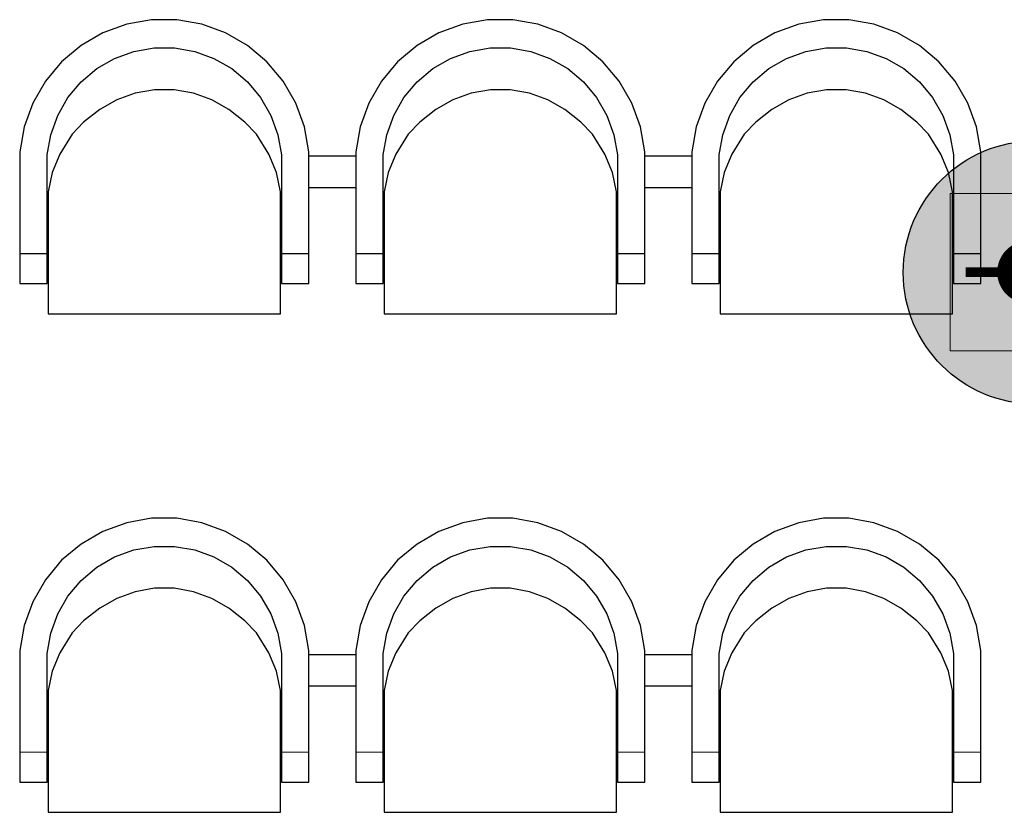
# Model space of a CAD drawing. Header units: millimetres. Extents: x -197461 to 862495, y -970068 to 63888.
# Tile 228 of 253: x -83688 to -81713, y -112049 to -110460. Entities that reach past the tile are written whole.
import ezdxf

# ---------------------------------------------------------------- set-up
doc = ezdxf.new("R2010")
doc.units = ezdxf.units.MM
doc.layers.get('0').update_dxf_attribs({"linetype": 'CONTINUOUS'})
doc.layers.add('hatch_mb', color=7, linetype='CONTINUOUS')
doc.layers.add('UAS', color=240, linetype='CONTINUOUS')

# ---------------------------------------------------------------- blocks, each defined once
blk = doc.blocks.new('AD-proj')
at = {"lineweight": 5}
blk.add_lwpolyline([(-250, -250), (250, -250), (250, 250), (-250, 250)], close=True, dxfattribs=at)
at = {"const_width": 100}
blk.add_lwpolyline([(-50, 0, 1), (50, 0, 1)], format="xyb", close=True, dxfattribs=at)
at = {"const_width": 30}
blk.add_lwpolyline([(-200, 0), (200, 0)], dxfattribs=at)

msp = doc.modelspace()

# ---------------------------------------------------------------- hatches: boundary and pattern name
at = {"layer": 'UAS', "lineweight": 50, "true_color": 0xffffff}
h = msp.add_hatch(color=7, dxfattribs=at)
h.dxf.hatch_style = 1
h.paths.add_polyline_path([(-81632.14946, -110966.03826, -1), (-81695.23639, -110966.03826, -1)], flags=0)
h.paths.add_polyline_path([(-81821.41026, -110808.32093), (-81821.41026, -111123.7556), (-81505.97559, -111123.7556), (-81505.97559, -110808.32093)], flags=16)
h.paths.add_polyline_path([(-81387.11175, -110966.75544, 1), (-81915.15906, -110966.75544, 1)])
h.paths.add_polyline_path([(-81505.97559, -111123.7556), (-81821.41026, -111123.7556), (-81821.41026, -110808.32093), (-81505.97559, -110808.32093)], flags=16)
h = msp.add_hatch(color=7, dxfattribs=at)
h.dxf.hatch_style = 1
h.paths.add_polyline_path([(-81674.73064, -110975.38166), (-81601.07583, -110975.38166, 1)], flags=16)
h.paths.add_polyline_path([(-81453.76622, -111159.51867), (-81453.76622, -110791.24464), (-81822.04025, -110791.24464), (-81822.04025, -111159.51867)])

# ---------------------------------------------------------------- linework, layer by layer
at = {"layer": 'hatch_mb', "color": 9, "linetype": 'Continuous', "true_color": 0xc7c8ca}
for p, q in [((-83422.91684, -110459.68283), (-83472.88884, -110468.51496)), ((-83422.91684, -110459.68283), (-83472.88884, -110468.51496)), ((-83372.17284, -110459.68283), (-83422.91684, -110459.68283)), ((-83372.17284, -110459.68283), (-83422.91684, -110459.68283)), ((-83322.20084, -110468.51496), (-83372.17284, -110459.68283)), ((-83322.20084, -110468.51496), (-83372.17284, -110459.68283)), ((-82748.91684, -110459.68283), (-82798.88884, -110468.51496)), ((-82748.91684, -110459.68283), (-82798.88884, -110468.51496)), ((-82698.17284, -110459.68283), (-82748.91684, -110459.68283)), ((-82698.17284, -110459.68283), (-82748.91684, -110459.68283)), ((-82648.20084, -110468.51496), (-82698.17284, -110459.68283)), ((-82648.20084, -110468.51496), (-82698.17284, -110459.68283)), ((-82074.91684, -110459.68283), (-82124.88884, -110468.51496)), ((-82024.17284, -110459.68283), (-82074.91684, -110459.68283)), ((-81974.20084, -110468.51496), (-82024.17284, -110459.68283)), ((-83472.88884, -110468.51496), (-83520.57184, -110485.90957)), ((-83472.88884, -110468.51496), (-83520.57184, -110485.90957)), ((-83274.51784, -110485.90957), (-83322.20084, -110468.51496)), ((-83274.51784, -110485.90957), (-83322.20084, -110468.51496)), ((-82798.88884, -110468.51496), (-82846.57184, -110485.90957)), ((-82798.88884, -110468.51496), (-82846.57184, -110485.90957)), ((-82600.51784, -110485.90957), (-82648.20084, -110468.51496)), ((-82600.51784, -110485.90957), (-82648.20084, -110468.51496)), ((-82124.88884, -110468.51496), (-82172.57184, -110485.90957)), ((-81926.51784, -110485.90957), (-81974.20084, -110468.51496)), ((-83520.57184, -110485.90957), (-83564.51784, -110511.33852)), ((-83520.57184, -110485.90957), (-83564.51784, -110511.33852)), ((-83230.57184, -110511.33852), (-83274.51784, -110485.90957)), ((-83230.57184, -110511.33852), (-83274.51784, -110485.90957)), ((-82846.57184, -110485.90957), (-82890.51784, -110511.33852)), ((-82846.57184, -110485.90957), (-82890.51784, -110511.33852)), ((-82556.57184, -110511.33852), (-82600.51784, -110485.90957)), ((-82556.57184, -110511.33852), (-82600.51784, -110485.90957)), ((-82172.57184, -110485.90957), (-82216.51784, -110511.33852)), ((-81882.57184, -110511.33852), (-81926.51784, -110485.90957)), ((-83564.51784, -110511.33852), (-83603.38884, -110544.03094)), ((-83564.51784, -110511.33852), (-83603.38884, -110544.03094)), ((-83458.59984, -110523.15086), (-83418.10484, -110515.99455)), ((-83458.59984, -110523.15086), (-83418.10484, -110515.99455)), ((-83418.10484, -110515.99455), (-83376.98484, -110515.99455)), ((-83418.10484, -110515.99455), (-83376.98484, -110515.99455)), ((-83376.98484, -110515.99455), (-83336.48984, -110523.15086)), ((-83376.98484, -110515.99455), (-83336.48984, -110523.15086)), ((-83191.70084, -110544.03094), (-83230.57184, -110511.33852)), ((-83191.70084, -110544.03094), (-83230.57184, -110511.33852)), ((-82890.51784, -110511.33852), (-82929.38884, -110544.03094)), ((-82890.51784, -110511.33852), (-82929.38884, -110544.03094)), ((-82784.59984, -110523.15086), (-82744.10484, -110515.99455)), ((-82784.59984, -110523.15086), (-82744.10484, -110515.99455)), ((-82744.10484, -110515.99455), (-82702.98484, -110515.99455)), ((-82744.10484, -110515.99455), (-82702.98484, -110515.99455)), ((-82702.98484, -110515.99455), (-82662.48984, -110523.15086)), ((-82702.98484, -110515.99455), (-82662.48984, -110523.15086)), ((-82517.70084, -110544.03094), (-82556.57184, -110511.33852)), ((-82517.70084, -110544.03094), (-82556.57184, -110511.33852)), ((-82216.51784, -110511.33852), (-82255.38884, -110544.03094)), ((-82110.59984, -110523.15086), (-82070.10484, -110515.99455)), ((-82070.10484, -110515.99455), (-82028.98484, -110515.99455)), ((-82028.98484, -110515.99455), (-81988.48984, -110523.15086)), ((-81843.70084, -110544.03094), (-81882.57184, -110511.33852)), ((-83532.84984, -110557.85388), (-83497.23984, -110537.24692)), ((-83532.84984, -110557.85388), (-83497.23984, -110537.24692)), ((-83497.23984, -110537.24692), (-83458.59984, -110523.15086)), ((-83497.23984, -110537.24692), (-83458.59984, -110523.15086)), ((-83336.48984, -110523.15086), (-83297.84984, -110537.24692)), ((-83336.48984, -110523.15086), (-83297.84984, -110537.24692)), ((-83297.84984, -110537.24692), (-83262.23984, -110557.85388)), ((-83297.84984, -110537.24692), (-83262.23984, -110557.85388)), ((-82858.84984, -110557.85388), (-82823.23984, -110537.24692)), ((-82858.84984, -110557.85388), (-82823.23984, -110537.24692)), ((-82823.23984, -110537.24692), (-82784.59984, -110523.15086)), ((-82823.23984, -110537.24692), (-82784.59984, -110523.15086)), ((-82662.48984, -110523.15086), (-82623.84984, -110537.24692)), ((-82662.48984, -110523.15086), (-82623.84984, -110537.24692)), ((-82623.84984, -110537.24692), (-82588.23984, -110557.85388)), ((-82623.84984, -110537.24692), (-82588.23984, -110557.85388)), ((-82184.84984, -110557.85388), (-82149.23984, -110537.24692)), ((-82149.23984, -110537.24692), (-82110.59984, -110523.15086)), ((-81988.48984, -110523.15086), (-81949.84984, -110537.24692)), ((-81949.84984, -110537.24692), (-81914.23984, -110557.85388)), ((-83603.38884, -110544.03094), (-83636.00684, -110582.99068)), ((-83603.38884, -110544.03094), (-83636.00684, -110582.99068)), ((-83564.34984, -110584.34523), (-83532.84984, -110557.85388)), ((-83564.34984, -110584.34523), (-83532.84984, -110557.85388)), ((-83262.23984, -110557.85388), (-83230.73984, -110584.34523)), ((-83262.23984, -110557.85388), (-83230.73984, -110584.34523)), ((-83159.08284, -110582.99068), (-83191.70084, -110544.03094)), ((-83159.08284, -110582.99068), (-83191.70084, -110544.03094)), ((-82929.38884, -110544.03094), (-82962.00684, -110582.99068)), ((-82929.38884, -110544.03094), (-82962.00684, -110582.99068)), ((-82890.34984, -110584.34523), (-82858.84984, -110557.85388)), ((-82890.34984, -110584.34523), (-82858.84984, -110557.85388)), ((-82588.23984, -110557.85388), (-82556.73984, -110584.34523)), ((-82588.23984, -110557.85388), (-82556.73984, -110584.34523)), ((-82485.08284, -110582.99068), (-82517.70084, -110544.03094)), ((-82485.08284, -110582.99068), (-82517.70084, -110544.03094)), ((-82255.38884, -110544.03094), (-82288.00684, -110582.99068)), ((-82216.34984, -110584.34523), (-82184.84984, -110557.85388)), ((-81914.23984, -110557.85388), (-81882.73984, -110584.34523)), ((-81811.08284, -110582.99068), (-81843.70084, -110544.03094)), ((-83636.00684, -110582.99068), (-83661.37784, -110627.03701)), ((-83636.00684, -110582.99068), (-83661.37784, -110627.03701)), ((-83590.78084, -110615.91711), (-83564.34984, -110584.34523)), ((-83590.78084, -110615.91711), (-83564.34984, -110584.34523)), ((-83230.73984, -110584.34523), (-83204.30884, -110615.91711)), ((-83230.73984, -110584.34523), (-83204.30884, -110615.91711)), ((-83133.71184, -110627.03701), (-83159.08284, -110582.99068)), ((-83133.71184, -110627.03701), (-83159.08284, -110582.99068)), ((-82962.00684, -110582.99068), (-82987.37784, -110627.03701)), ((-82962.00684, -110582.99068), (-82987.37784, -110627.03701)), ((-82916.78084, -110615.91711), (-82890.34984, -110584.34523)), ((-82916.78084, -110615.91711), (-82890.34984, -110584.34523)), ((-82556.73984, -110584.34523), (-82530.30884, -110615.91711)), ((-82556.73984, -110584.34523), (-82530.30884, -110615.91711)), ((-82459.71184, -110627.03701), (-82485.08284, -110582.99068)), ((-82459.71184, -110627.03701), (-82485.08284, -110582.99068)), ((-82288.00684, -110582.99068), (-82313.37784, -110627.03701)), ((-82242.78084, -110615.91711), (-82216.34984, -110584.34523)), ((-81882.73984, -110584.34523), (-81856.30884, -110615.91711)), ((-81785.71184, -110627.03701), (-81811.08284, -110582.99068)), ((-83611.34084, -110651.60843), (-83590.78084, -110615.91711)), ((-83611.34084, -110651.60843), (-83590.78084, -110615.91711)), ((-83456.00184, -110607.00979), (-83492.99684, -110620.45109)), ((-83456.00184, -110607.00979), (-83492.99684, -110620.45109)), ((-83417.22984, -110600.18482), (-83456.00184, -110607.00979)), ((-83417.22984, -110600.18482), (-83456.00184, -110607.00979)), ((-83377.85984, -110600.18482), (-83417.22984, -110600.18482)), ((-83377.85984, -110600.18482), (-83417.22984, -110600.18482)), ((-83339.08784, -110607.00979), (-83377.85984, -110600.18482)), ((-83339.08784, -110607.00979), (-83377.85984, -110600.18482)), ((-83302.09284, -110620.45109), (-83339.08784, -110607.00979)), ((-83302.09284, -110620.45109), (-83339.08784, -110607.00979)), ((-83204.30884, -110615.91711), (-83183.74884, -110651.60843)), ((-83204.30884, -110615.91711), (-83183.74884, -110651.60843)), ((-82937.34084, -110651.60843), (-82916.78084, -110615.91711)), ((-82937.34084, -110651.60843), (-82916.78084, -110615.91711)), ((-82782.00184, -110607.00979), (-82818.99684, -110620.45109)), ((-82782.00184, -110607.00979), (-82818.99684, -110620.45109)), ((-82743.22984, -110600.18482), (-82782.00184, -110607.00979)), ((-82743.22984, -110600.18482), (-82782.00184, -110607.00979)), ((-82703.85984, -110600.18482), (-82743.22984, -110600.18482)), ((-82703.85984, -110600.18482), (-82743.22984, -110600.18482)), ((-82665.08784, -110607.00979), (-82703.85984, -110600.18482)), ((-82665.08784, -110607.00979), (-82703.85984, -110600.18482)), ((-82628.09284, -110620.45109), (-82665.08784, -110607.00979)), ((-82628.09284, -110620.45109), (-82665.08784, -110607.00979)), ((-82530.30884, -110615.91711), (-82509.74884, -110651.60843)), ((-82530.30884, -110615.91711), (-82509.74884, -110651.60843)), ((-82263.34084, -110651.60843), (-82242.78084, -110615.91711)), ((-82108.00184, -110607.00979), (-82144.99684, -110620.45109)), ((-82069.22984, -110600.18482), (-82108.00184, -110607.00979)), ((-82029.85984, -110600.18482), (-82069.22984, -110600.18482)), ((-81991.08784, -110607.00979), (-82029.85984, -110600.18482)), ((-81954.09284, -110620.45109), (-81991.08784, -110607.00979)), ((-81856.30884, -110615.91711), (-81835.74884, -110651.60843)), ((-83661.37784, -110627.03701), (-83678.73284, -110674.82889)), ((-83661.37784, -110627.03701), (-83678.73284, -110674.82889)), ((-83492.99684, -110620.45109), (-83527.09284, -110640.10144)), ((-83492.99684, -110620.45109), (-83527.09284, -110640.10144)), ((-83267.99684, -110640.10144), (-83302.09284, -110620.45109)), ((-83267.99684, -110640.10144), (-83302.09284, -110620.45109)), ((-83116.35684, -110674.82889), (-83133.71184, -110627.03701)), ((-83116.35684, -110674.82889), (-83133.71184, -110627.03701)), ((-82987.37784, -110627.03701), (-83004.73284, -110674.82889)), ((-82987.37784, -110627.03701), (-83004.73284, -110674.82889)), ((-82818.99684, -110620.45109), (-82853.09284, -110640.10144)), ((-82818.99684, -110620.45109), (-82853.09284, -110640.10144)), ((-82593.99684, -110640.10144), (-82628.09284, -110620.45109)), ((-82593.99684, -110640.10144), (-82628.09284, -110620.45109)), ((-82442.35684, -110674.82889), (-82459.71184, -110627.03701)), ((-82442.35684, -110674.82889), (-82459.71184, -110627.03701)), ((-82313.37784, -110627.03701), (-82330.73284, -110674.82889)), ((-82144.99684, -110620.45109), (-82179.09284, -110640.10144)), ((-81919.99684, -110640.10144), (-81954.09284, -110620.45109)), ((-81768.35684, -110674.82889), (-81785.71184, -110627.03701)), ((-83625.40484, -110690.33663), (-83611.34084, -110651.60843)), ((-83625.40484, -110690.33663), (-83611.34084, -110651.60843)), ((-83527.09284, -110640.10144), (-83559.25184, -110665.3629)), ((-83527.09284, -110640.10144), (-83559.25184, -110665.3629)), ((-83235.83784, -110665.3629), (-83267.99684, -110640.10144)), ((-83235.83784, -110665.3629), (-83267.99684, -110640.10144)), ((-83183.74884, -110651.60843), (-83169.68484, -110690.33663)), ((-83183.74884, -110651.60843), (-83169.68484, -110690.33663)), ((-82951.40484, -110690.33663), (-82937.34084, -110651.60843)), ((-82951.40484, -110690.33663), (-82937.34084, -110651.60843)), ((-82853.09284, -110640.10144), (-82885.25184, -110665.3629)), ((-82853.09284, -110640.10144), (-82885.25184, -110665.3629)), ((-82561.83784, -110665.3629), (-82593.99684, -110640.10144)), ((-82561.83784, -110665.3629), (-82593.99684, -110640.10144)), ((-82509.74884, -110651.60843), (-82495.68484, -110690.33663)), ((-82509.74884, -110651.60843), (-82495.68484, -110690.33663)), ((-82277.40484, -110690.33663), (-82263.34084, -110651.60843)), ((-82179.09284, -110640.10144), (-82211.25184, -110665.3629)), ((-81887.83784, -110665.3629), (-81919.99684, -110640.10144)), ((-81835.74884, -110651.60843), (-81821.68484, -110690.33663)), ((-83678.73284, -110674.82889), (-83687.54484, -110724.91499)), ((-83678.73284, -110674.82889), (-83687.54484, -110724.91499)), ((-83559.25184, -110665.3629), (-83582.55784, -110689.47937)), ((-83559.25184, -110665.3629), (-83582.55784, -110689.47937)), ((-83212.53184, -110689.47937), (-83235.83784, -110665.3629)), ((-83212.53184, -110689.47937), (-83235.83784, -110665.3629)), ((-83107.54484, -110724.91499), (-83116.35684, -110674.82889)), ((-83107.54484, -110724.91499), (-83116.35684, -110674.82889)), ((-83004.73284, -110674.82889), (-83013.54484, -110724.91499)), ((-83004.73284, -110674.82889), (-83013.54484, -110724.91499)), ((-82885.25184, -110665.3629), (-82908.55784, -110689.47937)), ((-82885.25184, -110665.3629), (-82908.55784, -110689.47937)), ((-82538.53184, -110689.47937), (-82561.83784, -110665.3629)), ((-82538.53184, -110689.47937), (-82561.83784, -110665.3629)), ((-82433.54484, -110724.91499), (-82442.35684, -110674.82889)), ((-82433.54484, -110724.91499), (-82442.35684, -110674.82889)), ((-82330.73284, -110674.82889), (-82339.54484, -110724.91499)), ((-82211.25184, -110665.3629), (-82234.55784, -110689.47937)), ((-81864.53184, -110689.47937), (-81887.83784, -110665.3629)), ((-81759.54484, -110724.91499), (-81768.35684, -110674.82889)), ((-83632.54484, -110730.9241), (-83625.40484, -110690.33663)), ((-83632.54484, -110730.9241), (-83625.40484, -110690.33663)), ((-83582.55784, -110689.47937), (-83607.24284, -110729.5048)), ((-83582.55784, -110689.47937), (-83607.24284, -110729.5048)), ((-83187.84684, -110729.5048), (-83212.53184, -110689.47937)), ((-83187.84684, -110729.5048), (-83212.53184, -110689.47937)), ((-83169.68484, -110690.33663), (-83162.54484, -110730.9241)), ((-83169.68484, -110690.33663), (-83162.54484, -110730.9241)), ((-82958.54484, -110730.9241), (-82951.40484, -110690.33663)), ((-82958.54484, -110730.9241), (-82951.40484, -110690.33663)), ((-82908.55784, -110689.47937), (-82933.24284, -110729.5048)), ((-82908.55784, -110689.47937), (-82933.24284, -110729.5048)), ((-82513.84684, -110729.5048), (-82538.53184, -110689.47937)), ((-82513.84684, -110729.5048), (-82538.53184, -110689.47937)), ((-82495.68484, -110690.33663), (-82488.54484, -110730.9241)), ((-82495.68484, -110690.33663), (-82488.54484, -110730.9241)), ((-82284.54484, -110730.9241), (-82277.40484, -110690.33663)), ((-82234.55784, -110689.47937), (-82259.24284, -110729.5048)), ((-81839.84684, -110729.5048), (-81864.53184, -110689.47937)), ((-81821.68484, -110690.33663), (-81814.54484, -110730.9241)), ((-83687.54484, -110724.91499), (-83687.54484, -110989.04721)), ((-83687.54484, -110724.91499), (-83687.54484, -110989.04721)), ((-83632.54484, -110989.04721), (-83632.54484, -110730.9241)), ((-83632.54484, -110989.04721), (-83632.54484, -110730.9241)), ((-83607.24284, -110729.5048), (-83622.70784, -110766.43468)), ((-83607.24284, -110729.5048), (-83622.70784, -110766.43468)), ((-83172.38184, -110766.43468), (-83187.84684, -110729.5048)), ((-83172.38184, -110766.43468), (-83187.84684, -110729.5048)), ((-83162.54484, -110730.9241), (-83162.54484, -110989.04721)), ((-83162.54484, -110730.9241), (-83162.54484, -110989.04721)), ((-83107.54484, -110989.04721), (-83107.54484, -110724.91499)), ((-83107.54484, -110989.04721), (-83107.54484, -110724.91499)), ((-83107.54484, -110732.94721), (-83013.54484, -110732.94721)), ((-83107.54484, -110732.94721), (-83013.54484, -110732.94721)), ((-83013.54484, -110724.91499), (-83013.54484, -110989.04721)), ((-83013.54484, -110724.91499), (-83013.54484, -110989.04721)), ((-82958.54484, -110989.04721), (-82958.54484, -110730.9241)), ((-82958.54484, -110989.04721), (-82958.54484, -110730.9241)), ((-82933.24284, -110729.5048), (-82948.70784, -110766.43468)), ((-82933.24284, -110729.5048), (-82948.70784, -110766.43468)), ((-82498.38184, -110766.43468), (-82513.84684, -110729.5048)), ((-82498.38184, -110766.43468), (-82513.84684, -110729.5048)), ((-82488.54484, -110730.9241), (-82488.54484, -110989.04721)), ((-82488.54484, -110730.9241), (-82488.54484, -110989.04721)), ((-82433.54484, -110989.04721), (-82433.54484, -110724.91499)), ((-82433.54484, -110989.04721), (-82433.54484, -110724.91499)), ((-82433.54484, -110732.94721), (-82339.54484, -110732.94721)), ((-82339.54484, -110724.91499), (-82339.54484, -110989.04721)), ((-82284.54484, -110989.04721), (-82284.54484, -110730.9241)), ((-82259.24284, -110729.5048), (-82274.70784, -110766.43468)), ((-81824.38184, -110766.43468), (-81839.84684, -110729.5048)), ((-81814.54484, -110730.9241), (-81814.54484, -110989.04721)), ((-81759.54484, -110989.04721), (-81759.54484, -110724.91499)), ((-83622.70784, -110766.43468), (-83630.54484, -110805.13843)), ((-83622.70784, -110766.43468), (-83630.54484, -110805.13843)), ((-83164.54484, -110805.13843), (-83172.38184, -110766.43468)), ((-83164.54484, -110805.13843), (-83172.38184, -110766.43468)), ((-82948.70784, -110766.43468), (-82956.54484, -110805.13843)), ((-82948.70784, -110766.43468), (-82956.54484, -110805.13843)), ((-82490.54484, -110805.13843), (-82498.38184, -110766.43468)), ((-82490.54484, -110805.13843), (-82498.38184, -110766.43468)), ((-82274.70784, -110766.43468), (-82282.54484, -110805.13843)), ((-81816.54484, -110805.13843), (-81824.38184, -110766.43468)), ((-83107.54484, -110795.94721), (-83013.54484, -110795.94721)), ((-83107.54484, -110795.94721), (-83013.54484, -110795.94721)), ((-82433.54484, -110795.94721), (-82339.54484, -110795.94721)), ((-83632.54484, -110826.99969), (-83630.54484, -110813.29435)), ((-83632.54484, -110826.99969), (-83630.54484, -110813.29435)), ((-83630.54484, -110805.13843), (-83630.54484, -111049.443)), ((-83630.54484, -110805.13843), (-83630.54484, -111049.443)), ((-83164.54484, -111049.443), (-83164.54484, -110805.13843)), ((-83164.54484, -111049.443), (-83164.54484, -110805.13843)), ((-83164.54484, -110810.51655), (-83163.15884, -110817.19095)), ((-83164.54484, -110810.51655), (-83163.15884, -110817.19095)), ((-83163.15884, -110817.19095), (-83162.54484, -110841.70772)), ((-83163.15884, -110817.19095), (-83162.54484, -110841.70772)), ((-82958.54484, -110826.99969), (-82956.54484, -110813.29435)), ((-82958.54484, -110826.99969), (-82956.54484, -110813.29435)), ((-82956.54484, -110805.13843), (-82956.54484, -111049.443)), ((-82956.54484, -110805.13843), (-82956.54484, -111049.443)), ((-82490.54484, -111049.443), (-82490.54484, -110805.13843)), ((-82490.54484, -111049.443), (-82490.54484, -110805.13843)), ((-82490.54484, -110810.51655), (-82489.15884, -110817.19095)), ((-82490.54484, -110810.51655), (-82489.15884, -110817.19095)), ((-82489.15884, -110817.19095), (-82488.54484, -110841.70772)), ((-82489.15884, -110817.19095), (-82488.54484, -110841.70772)), ((-82284.54484, -110826.99969), (-82282.54484, -110813.29435)), ((-82282.54484, -110805.13843), (-82282.54484, -111049.443)), ((-81816.54484, -111049.443), (-81816.54484, -110805.13843)), ((-81816.54484, -110810.51655), (-81815.15884, -110817.19095)), ((-81815.15884, -110817.19095), (-81814.54484, -110841.70772)), ((-83687.54484, -110928.36039), (-83632.54484, -110928.54828)), ((-83687.54484, -110928.36039), (-83632.54484, -110928.54828)), ((-83162.54484, -110928.54828), (-83107.54484, -110928.36039)), ((-83162.54484, -110928.54828), (-83107.54484, -110928.36039)), ((-83013.54484, -110928.36039), (-82958.54484, -110928.54828)), ((-83013.54484, -110928.36039), (-82958.54484, -110928.54828)), ((-82488.54484, -110928.54828), (-82433.54484, -110928.36039)), ((-82488.54484, -110928.54828), (-82433.54484, -110928.36039)), ((-82339.54484, -110928.36039), (-82284.54484, -110928.54828)), ((-81814.54484, -110928.54828), (-81759.54484, -110928.36039)), ((-83687.54484, -110989.04721), (-83632.54484, -110989.04721)), ((-83687.54484, -110989.04721), (-83632.54484, -110989.04721)), ((-83162.54484, -110989.04721), (-83107.54484, -110989.04721)), ((-83162.54484, -110989.04721), (-83107.54484, -110989.04721)), ((-83013.54484, -110989.04721), (-82958.54484, -110989.04721)), ((-83013.54484, -110989.04721), (-82958.54484, -110989.04721)), ((-82488.54484, -110989.04721), (-82433.54484, -110989.04721)), ((-82488.54484, -110989.04721), (-82433.54484, -110989.04721)), ((-82339.54484, -110989.04721), (-82284.54484, -110989.04721)), ((-81814.54484, -110989.04721), (-81759.54484, -110989.04721)), ((-83630.54484, -111049.443), (-83164.54484, -111049.443)), ((-83630.54484, -111049.443), (-83164.54484, -111049.443)), ((-82956.54484, -111049.443), (-82490.54484, -111049.443)), ((-82956.54484, -111049.443), (-82490.54484, -111049.443)), ((-82282.54484, -111049.443), (-81816.54484, -111049.443)), ((-83472.88884, -111468.51496), (-83520.57184, -111485.90957)), ((-83472.88884, -111468.51496), (-83520.57184, -111485.90957)), ((-83422.91684, -111459.68283), (-83472.88884, -111468.51496)), ((-83422.91684, -111459.68283), (-83472.88884, -111468.51496)), ((-83372.17284, -111459.68283), (-83422.91684, -111459.68283)), ((-83372.17284, -111459.68283), (-83422.91684, -111459.68283)), ((-83322.20084, -111468.51496), (-83372.17284, -111459.68283)), ((-83322.20084, -111468.51496), (-83372.17284, -111459.68283)), ((-83274.51784, -111485.90957), (-83322.20084, -111468.51496)), ((-83274.51784, -111485.90957), (-83322.20084, -111468.51496)), ((-82798.88884, -111468.51496), (-82846.57184, -111485.90957)), ((-82798.88884, -111468.51496), (-82846.57184, -111485.90957)), ((-82748.91684, -111459.68283), (-82798.88884, -111468.51496)), ((-82748.91684, -111459.68283), (-82798.88884, -111468.51496)), ((-82698.17284, -111459.68283), (-82748.91684, -111459.68283)), ((-82698.17284, -111459.68283), (-82748.91684, -111459.68283)), ((-82648.20084, -111468.51496), (-82698.17284, -111459.68283)), ((-82648.20084, -111468.51496), (-82698.17284, -111459.68283)), ((-82600.51784, -111485.90957), (-82648.20084, -111468.51496)), ((-82600.51784, -111485.90957), (-82648.20084, -111468.51496)), ((-82124.88884, -111468.51496), (-82172.57184, -111485.90957)), ((-82074.91684, -111459.68283), (-82124.88884, -111468.51496)), ((-82024.17284, -111459.68283), (-82074.91684, -111459.68283)), ((-81974.20084, -111468.51496), (-82024.17284, -111459.68283)), ((-81926.51784, -111485.90957), (-81974.20084, -111468.51496)), ((-83520.57184, -111485.90957), (-83564.51784, -111511.33852)), ((-83520.57184, -111485.90957), (-83564.51784, -111511.33852)), ((-83230.57184, -111511.33852), (-83274.51784, -111485.90957)), ((-83230.57184, -111511.33852), (-83274.51784, -111485.90957)), ((-82846.57184, -111485.90957), (-82890.51784, -111511.33852)), ((-82846.57184, -111485.90957), (-82890.51784, -111511.33852)), ((-82556.57184, -111511.33852), (-82600.51784, -111485.90957)), ((-82556.57184, -111511.33852), (-82600.51784, -111485.90957)), ((-82172.57184, -111485.90957), (-82216.51784, -111511.33852)), ((-81882.57184, -111511.33852), (-81926.51784, -111485.90957)), ((-83564.51784, -111511.33852), (-83603.38884, -111544.03094)), ((-83564.51784, -111511.33852), (-83603.38884, -111544.03094)), ((-83497.23984, -111537.24692), (-83458.59984, -111523.15086)), ((-83497.23984, -111537.24692), (-83458.59984, -111523.15086)), ((-83458.59984, -111523.15086), (-83418.10484, -111515.99455)), ((-83458.59984, -111523.15086), (-83418.10484, -111515.99455)), ((-83418.10484, -111515.99455), (-83376.98484, -111515.99455)), ((-83418.10484, -111515.99455), (-83376.98484, -111515.99455)), ((-83376.98484, -111515.99455), (-83336.48984, -111523.15086)), ((-83376.98484, -111515.99455), (-83336.48984, -111523.15086)), ((-83336.48984, -111523.15086), (-83297.84984, -111537.24692)), ((-83336.48984, -111523.15086), (-83297.84984, -111537.24692)), ((-83191.70084, -111544.03094), (-83230.57184, -111511.33852)), ((-83191.70084, -111544.03094), (-83230.57184, -111511.33852)), ((-82890.51784, -111511.33852), (-82929.38884, -111544.03094)), ((-82890.51784, -111511.33852), (-82929.38884, -111544.03094)), ((-82823.23984, -111537.24692), (-82784.59984, -111523.15086)), ((-82823.23984, -111537.24692), (-82784.59984, -111523.15086)), ((-82784.59984, -111523.15086), (-82744.10484, -111515.99455)), ((-82784.59984, -111523.15086), (-82744.10484, -111515.99455)), ((-82744.10484, -111515.99455), (-82702.98484, -111515.99455)), ((-82744.10484, -111515.99455), (-82702.98484, -111515.99455)), ((-82702.98484, -111515.99455), (-82662.48984, -111523.15086)), ((-82702.98484, -111515.99455), (-82662.48984, -111523.15086)), ((-82662.48984, -111523.15086), (-82623.84984, -111537.24692)), ((-82662.48984, -111523.15086), (-82623.84984, -111537.24692)), ((-82517.70084, -111544.03094), (-82556.57184, -111511.33852)), ((-82517.70084, -111544.03094), (-82556.57184, -111511.33852)), ((-82216.51784, -111511.33852), (-82255.38884, -111544.03094)), ((-82149.23984, -111537.24692), (-82110.59984, -111523.15086)), ((-82110.59984, -111523.15086), (-82070.10484, -111515.99455)), ((-82070.10484, -111515.99455), (-82028.98484, -111515.99455)), ((-82028.98484, -111515.99455), (-81988.48984, -111523.15086)), ((-81988.48984, -111523.15086), (-81949.84984, -111537.24692)), ((-81843.70084, -111544.03094), (-81882.57184, -111511.33852)), ((-83603.38884, -111544.03094), (-83636.00684, -111582.99068)), ((-83603.38884, -111544.03094), (-83636.00684, -111582.99068)), ((-83532.84984, -111557.85388), (-83497.23984, -111537.24692)), ((-83532.84984, -111557.85388), (-83497.23984, -111537.24692)), ((-83297.84984, -111537.24692), (-83262.23984, -111557.85388)), ((-83297.84984, -111537.24692), (-83262.23984, -111557.85388)), ((-83159.08284, -111582.99068), (-83191.70084, -111544.03094)), ((-83159.08284, -111582.99068), (-83191.70084, -111544.03094)), ((-82929.38884, -111544.03094), (-82962.00684, -111582.99068)), ((-82929.38884, -111544.03094), (-82962.00684, -111582.99068)), ((-82858.84984, -111557.85388), (-82823.23984, -111537.24692)), ((-82858.84984, -111557.85388), (-82823.23984, -111537.24692)), ((-82623.84984, -111537.24692), (-82588.23984, -111557.85388)), ((-82623.84984, -111537.24692), (-82588.23984, -111557.85388)), ((-82485.08284, -111582.99068), (-82517.70084, -111544.03094)), ((-82485.08284, -111582.99068), (-82517.70084, -111544.03094)), ((-82255.38884, -111544.03094), (-82288.00684, -111582.99068)), ((-82184.84984, -111557.85388), (-82149.23984, -111537.24692)), ((-81949.84984, -111537.24692), (-81914.23984, -111557.85388)), ((-81811.08284, -111582.99068), (-81843.70084, -111544.03094)), ((-83564.34984, -111584.34523), (-83532.84984, -111557.85388)), ((-83564.34984, -111584.34523), (-83532.84984, -111557.85388)), ((-83262.23984, -111557.85388), (-83230.73984, -111584.34523)), ((-83262.23984, -111557.85388), (-83230.73984, -111584.34523)), ((-82890.34984, -111584.34523), (-82858.84984, -111557.85388)), ((-82890.34984, -111584.34523), (-82858.84984, -111557.85388)), ((-82588.23984, -111557.85388), (-82556.73984, -111584.34523)), ((-82588.23984, -111557.85388), (-82556.73984, -111584.34523)), ((-82216.34984, -111584.34523), (-82184.84984, -111557.85388)), ((-81914.23984, -111557.85388), (-81882.73984, -111584.34523)), ((-83636.00684, -111582.99068), (-83661.37784, -111627.03701)), ((-83636.00684, -111582.99068), (-83661.37784, -111627.03701)), ((-83590.78084, -111615.91711), (-83564.34984, -111584.34523)), ((-83590.78084, -111615.91711), (-83564.34984, -111584.34523)), ((-83230.73984, -111584.34523), (-83204.30884, -111615.91711)), ((-83230.73984, -111584.34523), (-83204.30884, -111615.91711)), ((-83133.71184, -111627.03701), (-83159.08284, -111582.99068)), ((-83133.71184, -111627.03701), (-83159.08284, -111582.99068)), ((-82962.00684, -111582.99068), (-82987.37784, -111627.03701)), ((-82962.00684, -111582.99068), (-82987.37784, -111627.03701)), ((-82916.78084, -111615.91711), (-82890.34984, -111584.34523)), ((-82916.78084, -111615.91711), (-82890.34984, -111584.34523)), ((-82556.73984, -111584.34523), (-82530.30884, -111615.91711)), ((-82556.73984, -111584.34523), (-82530.30884, -111615.91711)), ((-82459.71184, -111627.03701), (-82485.08284, -111582.99068)), ((-82459.71184, -111627.03701), (-82485.08284, -111582.99068)), ((-82288.00684, -111582.99068), (-82313.37784, -111627.03701)), ((-82242.78084, -111615.91711), (-82216.34984, -111584.34523)), ((-81882.73984, -111584.34523), (-81856.30884, -111615.91711)), ((-81785.71184, -111627.03701), (-81811.08284, -111582.99068)), ((-83456.00184, -111607.00979), (-83492.99684, -111620.45109)), ((-83456.00184, -111607.00979), (-83492.99684, -111620.45109)), ((-83417.22984, -111600.18482), (-83456.00184, -111607.00979)), ((-83417.22984, -111600.18482), (-83456.00184, -111607.00979)), ((-83377.85984, -111600.18482), (-83417.22984, -111600.18482)), ((-83377.85984, -111600.18482), (-83417.22984, -111600.18482)), ((-83339.08784, -111607.00979), (-83377.85984, -111600.18482)), ((-83339.08784, -111607.00979), (-83377.85984, -111600.18482)), ((-83302.09284, -111620.45109), (-83339.08784, -111607.00979)), ((-83302.09284, -111620.45109), (-83339.08784, -111607.00979)), ((-82782.00184, -111607.00979), (-82818.99684, -111620.45109)), ((-82782.00184, -111607.00979), (-82818.99684, -111620.45109)), ((-82743.22984, -111600.18482), (-82782.00184, -111607.00979)), ((-82743.22984, -111600.18482), (-82782.00184, -111607.00979)), ((-82703.85984, -111600.18482), (-82743.22984, -111600.18482)), ((-82703.85984, -111600.18482), (-82743.22984, -111600.18482)), ((-82665.08784, -111607.00979), (-82703.85984, -111600.18482)), ((-82665.08784, -111607.00979), (-82703.85984, -111600.18482)), ((-82628.09284, -111620.45109), (-82665.08784, -111607.00979)), ((-82628.09284, -111620.45109), (-82665.08784, -111607.00979)), ((-82108.00184, -111607.00979), (-82144.99684, -111620.45109)), ((-82069.22984, -111600.18482), (-82108.00184, -111607.00979)), ((-82029.85984, -111600.18482), (-82069.22984, -111600.18482)), ((-81991.08784, -111607.00979), (-82029.85984, -111600.18482)), ((-81954.09284, -111620.45109), (-81991.08784, -111607.00979)), ((-83611.34084, -111651.60843), (-83590.78084, -111615.91711)), ((-83611.34084, -111651.60843), (-83590.78084, -111615.91711)), ((-83492.99684, -111620.45109), (-83527.09284, -111640.10144)), ((-83492.99684, -111620.45109), (-83527.09284, -111640.10144)), ((-83267.99684, -111640.10144), (-83302.09284, -111620.45109)), ((-83267.99684, -111640.10144), (-83302.09284, -111620.45109)), ((-83204.30884, -111615.91711), (-83183.74884, -111651.60843)), ((-83204.30884, -111615.91711), (-83183.74884, -111651.60843)), ((-82937.34084, -111651.60843), (-82916.78084, -111615.91711)), ((-82937.34084, -111651.60843), (-82916.78084, -111615.91711)), ((-82818.99684, -111620.45109), (-82853.09284, -111640.10144)), ((-82818.99684, -111620.45109), (-82853.09284, -111640.10144)), ((-82593.99684, -111640.10144), (-82628.09284, -111620.45109)), ((-82593.99684, -111640.10144), (-82628.09284, -111620.45109)), ((-82530.30884, -111615.91711), (-82509.74884, -111651.60843)), ((-82530.30884, -111615.91711), (-82509.74884, -111651.60843)), ((-82263.34084, -111651.60843), (-82242.78084, -111615.91711)), ((-82144.99684, -111620.45109), (-82179.09284, -111640.10144)), ((-81919.99684, -111640.10144), (-81954.09284, -111620.45109)), ((-81856.30884, -111615.91711), (-81835.74884, -111651.60843)), ((-83661.37784, -111627.03701), (-83678.73284, -111674.82889)), ((-83661.37784, -111627.03701), (-83678.73284, -111674.82889)), ((-83527.09284, -111640.10144), (-83559.25184, -111665.3629)), ((-83527.09284, -111640.10144), (-83559.25184, -111665.3629)), ((-83235.83784, -111665.3629), (-83267.99684, -111640.10144)), ((-83235.83784, -111665.3629), (-83267.99684, -111640.10144)), ((-83116.35684, -111674.82889), (-83133.71184, -111627.03701)), ((-83116.35684, -111674.82889), (-83133.71184, -111627.03701)), ((-82987.37784, -111627.03701), (-83004.73284, -111674.82889)), ((-82987.37784, -111627.03701), (-83004.73284, -111674.82889)), ((-82853.09284, -111640.10144), (-82885.25184, -111665.3629)), ((-82853.09284, -111640.10144), (-82885.25184, -111665.3629)), ((-82561.83784, -111665.3629), (-82593.99684, -111640.10144)), ((-82561.83784, -111665.3629), (-82593.99684, -111640.10144)), ((-82442.35684, -111674.82889), (-82459.71184, -111627.03701)), ((-82442.35684, -111674.82889), (-82459.71184, -111627.03701)), ((-82313.37784, -111627.03701), (-82330.73284, -111674.82889)), ((-82179.09284, -111640.10144), (-82211.25184, -111665.3629)), ((-81887.83784, -111665.3629), (-81919.99684, -111640.10144)), ((-81768.35684, -111674.82889), (-81785.71184, -111627.03701)), ((-83625.40484, -111690.33663), (-83611.34084, -111651.60843)), ((-83625.40484, -111690.33663), (-83611.34084, -111651.60843)), ((-83559.25184, -111665.3629), (-83582.55784, -111689.47937)), ((-83559.25184, -111665.3629), (-83582.55784, -111689.47937)), ((-83212.53184, -111689.47937), (-83235.83784, -111665.3629)), ((-83212.53184, -111689.47937), (-83235.83784, -111665.3629)), ((-83183.74884, -111651.60843), (-83169.68484, -111690.33663)), ((-83183.74884, -111651.60843), (-83169.68484, -111690.33663)), ((-82951.40484, -111690.33663), (-82937.34084, -111651.60843)), ((-82951.40484, -111690.33663), (-82937.34084, -111651.60843)), ((-82885.25184, -111665.3629), (-82908.55784, -111689.47937)), ((-82885.25184, -111665.3629), (-82908.55784, -111689.47937)), ((-82538.53184, -111689.47937), (-82561.83784, -111665.3629)), ((-82538.53184, -111689.47937), (-82561.83784, -111665.3629)), ((-82509.74884, -111651.60843), (-82495.68484, -111690.33663)), ((-82509.74884, -111651.60843), (-82495.68484, -111690.33663)), ((-82277.40484, -111690.33663), (-82263.34084, -111651.60843)), ((-82211.25184, -111665.3629), (-82234.55784, -111689.47937)), ((-81864.53184, -111689.47937), (-81887.83784, -111665.3629)), ((-81835.74884, -111651.60843), (-81821.68484, -111690.33663)), ((-83678.73284, -111674.82889), (-83687.54484, -111724.91499)), ((-83678.73284, -111674.82889), (-83687.54484, -111724.91499)), ((-83107.54484, -111724.91499), (-83116.35684, -111674.82889)), ((-83107.54484, -111724.91499), (-83116.35684, -111674.82889)), ((-83004.73284, -111674.82889), (-83013.54484, -111724.91499)), ((-83004.73284, -111674.82889), (-83013.54484, -111724.91499)), ((-82433.54484, -111724.91499), (-82442.35684, -111674.82889)), ((-82433.54484, -111724.91499), (-82442.35684, -111674.82889)), ((-82330.73284, -111674.82889), (-82339.54484, -111724.91499)), ((-81759.54484, -111724.91499), (-81768.35684, -111674.82889)), ((-83632.54484, -111730.9241), (-83625.40484, -111690.33663)), ((-83632.54484, -111730.9241), (-83625.40484, -111690.33663)), ((-83582.55784, -111689.47937), (-83607.24284, -111729.5048)), ((-83582.55784, -111689.47937), (-83607.24284, -111729.5048)), ((-83187.84684, -111729.5048), (-83212.53184, -111689.47937)), ((-83187.84684, -111729.5048), (-83212.53184, -111689.47937)), ((-83169.68484, -111690.33663), (-83162.54484, -111730.9241)), ((-83169.68484, -111690.33663), (-83162.54484, -111730.9241)), ((-82958.54484, -111730.9241), (-82951.40484, -111690.33663)), ((-82958.54484, -111730.9241), (-82951.40484, -111690.33663)), ((-82908.55784, -111689.47937), (-82933.24284, -111729.5048)), ((-82908.55784, -111689.47937), (-82933.24284, -111729.5048)), ((-82513.84684, -111729.5048), (-82538.53184, -111689.47937)), ((-82513.84684, -111729.5048), (-82538.53184, -111689.47937)), ((-82495.68484, -111690.33663), (-82488.54484, -111730.9241)), ((-82495.68484, -111690.33663), (-82488.54484, -111730.9241)), ((-82284.54484, -111730.9241), (-82277.40484, -111690.33663)), ((-82234.55784, -111689.47937), (-82259.24284, -111729.5048)), ((-81839.84684, -111729.5048), (-81864.53184, -111689.47937)), ((-81821.68484, -111690.33663), (-81814.54484, -111730.9241)), ((-83687.54484, -111724.91499), (-83687.54484, -111989.04721)), ((-83687.54484, -111724.91499), (-83687.54484, -111989.04721)), ((-83107.54484, -111989.04721), (-83107.54484, -111724.91499)), ((-83107.54484, -111989.04721), (-83107.54484, -111724.91499)), ((-83013.54484, -111724.91499), (-83013.54484, -111989.04721)), ((-83013.54484, -111724.91499), (-83013.54484, -111989.04721)), ((-82433.54484, -111989.04721), (-82433.54484, -111724.91499)), ((-82433.54484, -111989.04721), (-82433.54484, -111724.91499)), ((-82339.54484, -111724.91499), (-82339.54484, -111989.04721)), ((-81759.54484, -111989.04721), (-81759.54484, -111724.91499)), ((-83632.54484, -111989.04721), (-83632.54484, -111730.9241)), ((-83632.54484, -111989.04721), (-83632.54484, -111730.9241)), ((-83607.24284, -111729.5048), (-83622.70784, -111766.43468)), ((-83607.24284, -111729.5048), (-83622.70784, -111766.43468)), ((-83172.38184, -111766.43468), (-83187.84684, -111729.5048)), ((-83172.38184, -111766.43468), (-83187.84684, -111729.5048)), ((-83162.54484, -111730.9241), (-83162.54484, -111989.04721)), ((-83162.54484, -111730.9241), (-83162.54484, -111989.04721)), ((-83107.54484, -111732.94721), (-83013.54484, -111732.94721)), ((-83107.54484, -111732.94721), (-83013.54484, -111732.94721)), ((-82958.54484, -111989.04721), (-82958.54484, -111730.9241)), ((-82958.54484, -111989.04721), (-82958.54484, -111730.9241)), ((-82933.24284, -111729.5048), (-82948.70784, -111766.43468)), ((-82933.24284, -111729.5048), (-82948.70784, -111766.43468)), ((-82498.38184, -111766.43468), (-82513.84684, -111729.5048)), ((-82498.38184, -111766.43468), (-82513.84684, -111729.5048)), ((-82488.54484, -111730.9241), (-82488.54484, -111989.04721)), ((-82488.54484, -111730.9241), (-82488.54484, -111989.04721)), ((-82433.54484, -111732.94721), (-82339.54484, -111732.94721)), ((-82284.54484, -111989.04721), (-82284.54484, -111730.9241)), ((-82259.24284, -111729.5048), (-82274.70784, -111766.43468)), ((-81824.38184, -111766.43468), (-81839.84684, -111729.5048)), ((-81814.54484, -111730.9241), (-81814.54484, -111989.04721)), ((-83622.70784, -111766.43468), (-83630.54484, -111805.13843)), ((-83622.70784, -111766.43468), (-83630.54484, -111805.13843)), ((-83164.54484, -111805.13843), (-83172.38184, -111766.43468)), ((-83164.54484, -111805.13843), (-83172.38184, -111766.43468)), ((-82948.70784, -111766.43468), (-82956.54484, -111805.13843)), ((-82948.70784, -111766.43468), (-82956.54484, -111805.13843)), ((-82490.54484, -111805.13843), (-82498.38184, -111766.43468)), ((-82490.54484, -111805.13843), (-82498.38184, -111766.43468)), ((-82274.70784, -111766.43468), (-82282.54484, -111805.13843)), ((-81816.54484, -111805.13843), (-81824.38184, -111766.43468)), ((-83107.54484, -111795.94721), (-83013.54484, -111795.94721)), ((-83107.54484, -111795.94721), (-83013.54484, -111795.94721)), ((-82433.54484, -111795.94721), (-82339.54484, -111795.94721)), ((-83632.54484, -111826.99969), (-83630.54484, -111813.29435)), ((-83632.54484, -111826.99969), (-83630.54484, -111813.29435)), ((-83630.54484, -111805.13843), (-83630.54484, -112049.443)), ((-83630.54484, -111805.13843), (-83630.54484, -112049.443)), ((-83164.54484, -112049.443), (-83164.54484, -111805.13843)), ((-83164.54484, -112049.443), (-83164.54484, -111805.13843)), ((-83164.54484, -111810.51655), (-83163.15884, -111817.19095)), ((-83164.54484, -111810.51655), (-83163.15884, -111817.19095)), ((-83163.15884, -111817.19095), (-83162.54484, -111841.70772)), ((-83163.15884, -111817.19095), (-83162.54484, -111841.70772)), ((-82958.54484, -111826.99969), (-82956.54484, -111813.29435)), ((-82958.54484, -111826.99969), (-82956.54484, -111813.29435)), ((-82956.54484, -111805.13843), (-82956.54484, -112049.443)), ((-82956.54484, -111805.13843), (-82956.54484, -112049.443)), ((-82490.54484, -112049.443), (-82490.54484, -111805.13843)), ((-82490.54484, -112049.443), (-82490.54484, -111805.13843)), ((-82490.54484, -111810.51655), (-82489.15884, -111817.19095)), ((-82490.54484, -111810.51655), (-82489.15884, -111817.19095)), ((-82489.15884, -111817.19095), (-82488.54484, -111841.70772)), ((-82489.15884, -111817.19095), (-82488.54484, -111841.70772)), ((-82284.54484, -111826.99969), (-82282.54484, -111813.29435)), ((-82282.54484, -111805.13843), (-82282.54484, -112049.443)), ((-81816.54484, -112049.443), (-81816.54484, -111805.13843)), ((-81816.54484, -111810.51655), (-81815.15884, -111817.19095)), ((-81815.15884, -111817.19095), (-81814.54484, -111841.70772)), ((-83687.54484, -111928.36039), (-83632.54484, -111928.54828)), ((-83687.54484, -111928.36039), (-83632.54484, -111928.54828)), ((-83162.54484, -111928.54828), (-83107.54484, -111928.36039)), ((-83162.54484, -111928.54828), (-83107.54484, -111928.36039)), ((-83013.54484, -111928.36039), (-82958.54484, -111928.54828)), ((-83013.54484, -111928.36039), (-82958.54484, -111928.54828)), ((-82488.54484, -111928.54828), (-82433.54484, -111928.36039)), ((-82488.54484, -111928.54828), (-82433.54484, -111928.36039)), ((-82339.54484, -111928.36039), (-82284.54484, -111928.54828)), ((-81814.54484, -111928.54828), (-81759.54484, -111928.36039)), ((-83687.54484, -111989.04721), (-83632.54484, -111989.04721)), ((-83687.54484, -111989.04721), (-83632.54484, -111989.04721)), ((-83162.54484, -111989.04721), (-83107.54484, -111989.04721)), ((-83162.54484, -111989.04721), (-83107.54484, -111989.04721)), ((-83013.54484, -111989.04721), (-82958.54484, -111989.04721)), ((-83013.54484, -111989.04721), (-82958.54484, -111989.04721)), ((-82488.54484, -111989.04721), (-82433.54484, -111989.04721)), ((-82488.54484, -111989.04721), (-82433.54484, -111989.04721)), ((-82339.54484, -111989.04721), (-82284.54484, -111989.04721)), ((-81814.54484, -111989.04721), (-81759.54484, -111989.04721)), ((-83630.54484, -112049.443), (-83164.54484, -112049.443)), ((-83630.54484, -112049.443), (-83164.54484, -112049.443)), ((-82956.54484, -112049.443), (-82490.54484, -112049.443)), ((-82956.54484, -112049.443), (-82490.54484, -112049.443)), ((-82282.54484, -112049.443), (-81816.54484, -112049.443))]:
    msp.add_line(p, q, dxfattribs=at)
at = {"layer": 'UAS', "color": 1, "lineweight": 30}
msp.add_circle((-81651.13541, -110966.75544), 264.02365, dxfattribs=at)

# ---------------------------------------------------------------- block references
at = {"layer": 'UAS', "xscale": 0.6308693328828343, "yscale": 0.6308693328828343, "zscale": 0.6308693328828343}
msp.add_blockref('AD-proj', (-81663.69293, -110966.03826), dxfattribs=at)

doc.saveas('drawing.dxf')
